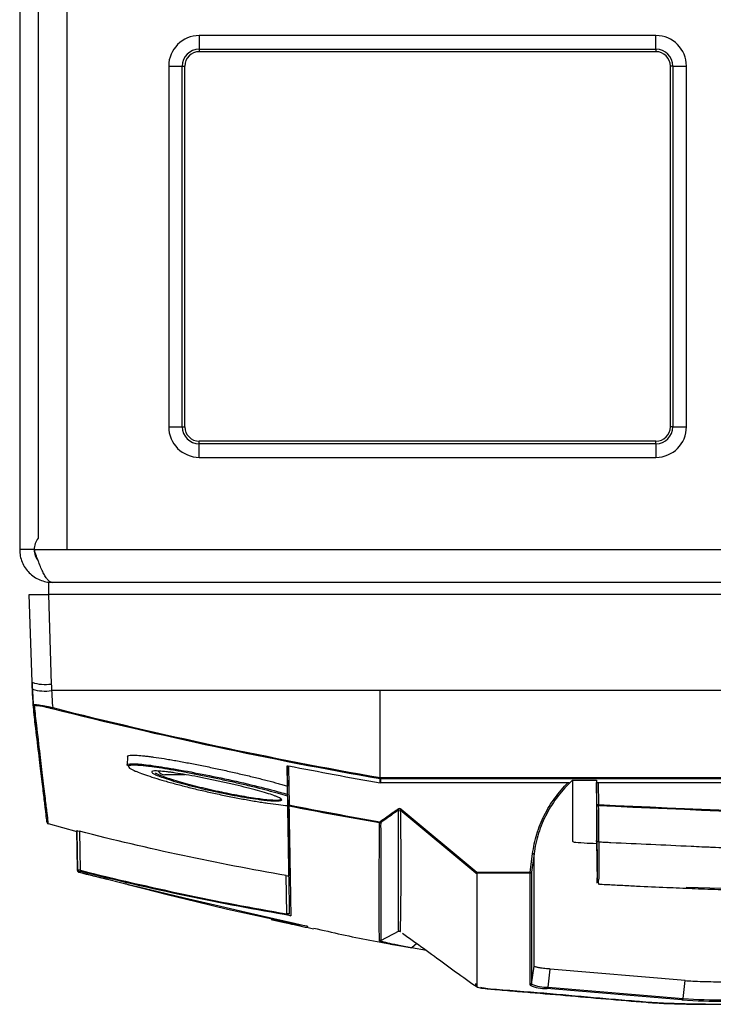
# Model space of a CAD drawing. Header units: millimetres. Extents: x 156 to 887, y -58 to 920.
# Tile 91 of 118: x 529 to 566, y 634 to 685. Entities that reach past the tile are written whole.
import ezdxf

# ---------------------------------------------------------------- set-up
doc = ezdxf.new("R2010")
doc.units = ezdxf.units.MM

msp = doc.modelspace()

# ---------------------------------------------------------------- linework, layer by layer
at = {"color": 7, "linetype": 'Continuous', "lineweight": 25}
for p, q in [((529.493, 710.222), (529.493, 657.522)), ((530.448, 709.937), (530.448, 658.114)), ((531.945, 709.32), (531.945, 657.522)), ((562.582, 684.248), (538.832, 684.248)), ((538.832, 684.248), (538.832, 683.541)), ((562.582, 683.541), (562.582, 684.248)), ((538.832, 683.541), (562.582, 683.541)), ((538.832, 683.541), (538.832, 683.409)), ((562.582, 683.409), (538.832, 683.409)), ((562.582, 683.541), (562.582, 683.409)), ((537.243, 682.659), (537.243, 663.909)), ((537.243, 682.659), (537.95, 682.659)), ((537.95, 663.909), (537.95, 682.659)), ((537.95, 682.659), (538.082, 682.659)), ((538.082, 663.909), (538.082, 682.659)), ((563.464, 682.659), (563.332, 682.659)), ((563.332, 663.909), (563.332, 682.659)), ((563.464, 682.659), (564.171, 682.659)), ((563.464, 682.659), (563.464, 663.909)), ((564.171, 663.909), (564.171, 682.659)), ((537.243, 663.909), (537.95, 663.909)), ((537.95, 663.909), (538.082, 663.909)), ((563.464, 663.909), (563.332, 663.909)), ((563.464, 663.909), (564.171, 663.909)), ((538.832, 663.027), (538.832, 663.159)), ((562.582, 663.159), (538.832, 663.159)), ((538.832, 662.32), (538.832, 663.027)), ((562.582, 663.027), (538.832, 663.027)), ((562.582, 663.027), (562.582, 663.159)), ((562.582, 663.027), (562.582, 662.32)), ((538.832, 662.32), (562.582, 662.32)), ((530.243, 657.522), (529.493, 657.522)), ((530.243, 657.522), (531.945, 657.522)), ((531.945, 657.522), (644.54, 657.522)), ((531.003, 655.195), (531.003, 655.831)), ((645.29, 655.82), (531.195, 655.82)), ((530.138, 650.624), (529.993, 655.195)), ((529.993, 655.195), (530.989, 655.195)), ((645.496, 655.195), (530.989, 655.195)), ((530.989, 655.195), (531.137, 650.536)), ((548.243, 650.195), (531.151, 650.195)), ((628.243, 650.195), (548.243, 650.195)), ((530.303, 648.439), (530.23, 649.409)), ((530.303, 648.439), (530.28, 648.639)), ((535.104, 646.771), (535.088, 646.322)), ((543.434, 644.255), (543.399, 646.275)), ((543.474, 646.267), (543.509, 644.246)), ((538.104, 645.82), (537.037, 645.82)), ((548.243, 645.668), (548.249, 645.667)), ((548.249, 645.667), (548.249, 645.667)), ((628.236, 645.601), (548.249, 645.601)), ((558.243, 645.536), (559.493, 645.536)), ((559.493, 645.532), (559.493, 642.404)), ((543.424, 644.799), (543.417, 645.224)), ((548.243, 645.409), (558.078, 645.409)), ((559.493, 645.409), (616.993, 645.409)), ((559.515, 644.276), (559.495, 645.418)), ((559.57, 645.409), (559.59, 644.267)), ((553.222, 640.71), (549.286, 643.976)), ((549.334, 644.024), (553.27, 640.757)), ((530.967, 643.285), (532.46, 642.873)), ((532.492, 640.888), (532.457, 642.914)), ((532.457, 642.866), (532.492, 640.859)), ((532.605, 642.878), (532.641, 640.856)), ((559.493, 642.404), (559.531, 640.225)), ((556.037, 640.757), (556.168, 641.701)), ((556.243, 641.702), (556.111, 640.757)), ((556.243, 635.873), (556.243, 641.702)), ((556.243, 641.702), (556.243, 641.702)), ((532.493, 640.845), (532.492, 640.888)), ((532.548, 640.763), (532.548, 640.761)), ((532.551, 640.772), (535.013, 640.143)), ((543.384, 638.588), (543.35, 640.58)), ((553.27, 640.757), (556.037, 640.757)), ((553.27, 640.757), (553.27, 640.693)), ((556.037, 640.693), (553.27, 640.693)), ((556.037, 640.693), (556.037, 640.757)), ((556.037, 634.875), (556.037, 640.693)), ((556.111, 640.757), (556.111, 634.939)), ((564.161, 639.981), (566.003, 639.921)), ((544.482, 637.933), (544.465, 637.934)), ((549.204, 637.678), (548.265, 637.177)), ((549.278, 637.669), (549.298, 637.664)), ((548.776, 637.014), (549.541, 636.885)), ((550.653, 636.678), (549.87, 636.821)), ((550.154, 637.037), (549.892, 636.821)), ((556.111, 634.939), (556.243, 635.873)), ((556.973, 634.778), (557.082, 635.716)), ((564.106, 635.119), (557.082, 635.716)), ((553.222, 634.821), (553.222, 634.96)), ((556.973, 634.778), (563.997, 634.181)), ((563.997, 634.181), (564.106, 635.119)), ((563.935, 634.114), (556.911, 634.711))]:
    msp.add_line(p, q, dxfattribs=at)
at = {"color": 7, "linetype": 'Continuous', "lineweight": 25, "flags": 128}
for points in [[(548.243, 645.668), (548.243, 647.859), (548.243, 650.195)], [(548.249, 645.667), (553.268, 645.667), (581.248, 645.667), (588.243, 645.667), (602.232, 645.667), (616.222, 645.667), (628.236, 645.667), (628.236, 645.667)], [(544.427, 637.939), (543.998, 638.017), (543.094, 638.201), (541.82, 638.476), (540.295, 638.821), (538.678, 639.203), (537.161, 639.575), (535.948, 639.885), (535.194, 640.086), (534.99, 640.146), (535.088, 640.133), (535.678, 639.995), (536.697, 639.752), (538.063, 639.427), (539.647, 639.055), (541.265, 638.682), (542.706, 638.353), (543.784, 638.107), (544.378, 637.965), (544.482, 637.933), (544.482, 637.933)], [(549.204, 637.678), (549.204, 637.678), (549.204, 637.678)], [(553.296, 634.783), (553.255, 634.791), (553.222, 634.821), (553.222, 634.821), (553.222, 634.821)], [(565.163, 633.89), (564.106, 633.901), (562.979, 633.936), (562.055, 633.993), (562.055, 633.993), (562.055, 633.993)]]:
    msp.add_lwpolyline(points, dxfattribs=at)
at = {"color": 7, "linetype": 'Continuous', "lineweight": 25}
for centre, radius, start, end in [((538.832, 682.659), 1.589, 90, 180), ((562.582, 682.659), 1.589, 0, 90), ((538.832, 682.659), 0.882, 90, 180), ((538.832, 682.659), 0.75, 90, 180), ((562.582, 682.659), 0.882, 0, 90), ((562.582, 682.659), 0.75, 0, 90), ((538.832, 663.909), 1.589, 180, 270), ((538.832, 663.909), 0.882, 180, 270), ((538.832, 663.909), 0.75, 180, 270), ((562.582, 663.909), 1.589, 270, 0), ((562.582, 663.909), 0.882, 270, 0), ((562.582, 663.909), 0.75, 270, 0), ((531.195, 657.522), 0.952, 141.6402, 180), ((555.125, 651.418), 25, 181.82, 186.8436), ((555.125, 651.418), 25, 181.82, 186.8432), ((530.824, 652.705), 2.192, 251.7726, 278.2341), ((530.807, 652.356), 2.188, 252.5802, 279.0414), ((530.276, 649.467), 0.0747, 184.5683, 255.9625), ((530.551, 649.464), 0.675, 341.2593, 346.8693), ((530.378, 648.448), 0.0747, 186.9061, 255.8083), ((537.037, 646.22), 0.4, 212.6349, 270), ((547.294, 645.821), 0.967, 346.9171, 350.8183), ((548.249, 645.676), 0.0754, 260.2884, 269.9999), ((543.488, 644.387), 0.143, 247.7781, 278.3399), ((543.509, 644.256), 0.0747, 181.0992, 259.3024), ((542.802, 644.371), 0.718, 344.7503, 349.8971), ((549.35, 644.15), 0.229, 211.2848, 227.9888), ((549.167, 644.144), 0.206, 305.4769, 324.2613), ((559.569, 644.409), 0.143, 247.7958, 278.3213), ((559.589, 644.277), 0.0749, 181.0737, 267.3535), ((556.89, 644.384), 2.702, 356.1349, 357.5), ((530.99, 643.348), 0.075, 182.596, 283.5486), ((532.567, 640.889), 0.075, 181.0008, 254.9101), ((532.707, 640.848), 0.0669, 173.1827, 250.7812), ((553.102, 640.877), 0.206, 305.4769, 324.2613), ((553.27, 640.768), 0.0751, 230.6333, 270.0055), ((556.074, 640.896), 0.144, 255.0541, 284.9718), ((556.037, 640.768), 0.075, 269.9625, 351.9463), ((543.459, 635.395), 3.193, 88.6709, 91.3291), ((556.037, 634.95), 0.075, 269.9625, 351.9463), ((556.815, 636.614), 1.905, 245.9027, 272.9033), ((556.878, 636.653), 1.878, 245.9027, 272.9033), ((556.902, 634.781), 0.0706, 277.1284, 357.3211), ((563.926, 634.184), 0.0706, 277.1284, 357.3211), ((565.971, 664.114), 30.069, 266.1172, 270.4099), ((565.977, 663.358), 29.244, 266.1172, 270.4099)]:
    msp.add_arc(centre, radius, start, end, dxfattribs=at)
for points, knots in [([(529.493, 657.522), (529.493, 657.41), (529.504, 657.299), (529.547, 657.082), (529.579, 656.974), (529.665, 656.768), (529.717, 656.67), (529.841, 656.485), (529.912, 656.398), (530.07, 656.24), (530.156, 656.17), (530.34, 656.046), (530.44, 655.992), (530.645, 655.907), (530.752, 655.875), (530.97, 655.831), (531.083, 655.82), (531.195, 655.82)], [0, 0, 0, 0, 0.125, 0.125, 0.25, 0.25, 0.375, 0.375, 0.5, 0.5, 0.625, 0.625, 0.75, 0.75, 0.875, 0.875, 1, 1, 1, 1]), ([(531.195, 655.82), (531.155, 655.82), (531.116, 655.831), (531.037, 655.874), (530.997, 655.907), (530.917, 655.992), (530.878, 656.045), (530.799, 656.168), (530.759, 656.24), (530.679, 656.397), (530.64, 656.483), (530.561, 656.668), (530.521, 656.767), (530.442, 656.973), (530.402, 657.079), (530.323, 657.298), (530.283, 657.41), (530.243, 657.522)], [0, 0, 0, 0, 0.125, 0.125, 0.25, 0.25, 0.375, 0.375, 0.5, 0.5, 0.625, 0.625, 0.75, 0.75, 0.875, 0.875, 1, 1, 1, 1]), ([(530.243, 657.522), (530.252, 657.412), (530.269, 657.196), (530.397, 657.021), (530.46, 656.935)], [0, 0, 0, 0, 0.509986, 1, 1, 1, 1]), ([(530.202, 649.461), (530.202, 649.467), (530.208, 649.471), (530.233, 649.475), (530.252, 649.476), (530.302, 649.474), (530.334, 649.472), (530.408, 649.463), (530.451, 649.458), (530.545, 649.443), (530.597, 649.435), (530.708, 649.415), (530.767, 649.404), (530.888, 649.38), (530.952, 649.367), (531.079, 649.339), (531.143, 649.325), (531.208, 649.31)], [0, 0, 0, 0, 0.125, 0.125, 0.25, 0.25, 0.375, 0.375, 0.5, 0.5, 0.625, 0.625, 0.75, 0.75, 0.875, 0.875, 1, 1, 1, 1]), ([(531.19, 649.247), (531.13, 649.262), (531.071, 649.276), (530.953, 649.304), (530.894, 649.317), (530.726, 649.354), (530.62, 649.374), (530.489, 649.395), (530.449, 649.401), (530.38, 649.409), (530.351, 649.411), (530.304, 649.412), (530.286, 649.411), (530.263, 649.405), (530.258, 649.401), (530.258, 649.395)], [0, 0, 0, 0, 0.125, 0.125, 0.25, 0.25, 0.5, 0.5, 0.625, 0.625, 0.75, 0.75, 0.875, 0.875, 1, 1, 1, 1]), ([(530.915, 643.342), (530.915, 643.343), (530.914, 643.347), (530.894, 643.519), (530.839, 643.98), (530.752, 644.701), (530.634, 645.682), (530.488, 646.899), (530.365, 647.926), (530.303, 648.439)], [0, 0, 0, 0, 0.0521643, 0.2100988, 0.3680332, 0.5260983, 0.6841634, 0.8420817, 1, 1, 1, 1]), ([(530.359, 648.375), (530.421, 647.862), (530.544, 646.836), (530.695, 645.577), (530.818, 644.542), (530.907, 643.798), (530.961, 643.349), (530.966, 643.308), (530.968, 643.289)], [0, 0, 0, 0, 0.158504, 0.317008, 0.491723, 0.666438, 0.841328, 1, 1, 1, 1]), ([(535.104, 646.771), (535.105, 646.812), (535.181, 646.835), (535.408, 646.841), (535.501, 646.839), (535.72, 646.825), (535.846, 646.814), (536.06, 646.79), (536.136, 646.781), (536.293, 646.761), (536.374, 646.75), (536.629, 646.714), (536.811, 646.686), (537.102, 646.639), (537.203, 646.622), (537.408, 646.588), (537.512, 646.569), (537.831, 646.513), (538.05, 646.473), (538.503, 646.386), (538.738, 646.34), (539.206, 646.246), (539.442, 646.197), (539.797, 646.122), (539.916, 646.096), (540.154, 646.045), (540.274, 646.018), (540.627, 645.94), (540.858, 645.887), (541.311, 645.781), (541.534, 645.728), (541.966, 645.622), (542.172, 645.569), (542.565, 645.467), (542.751, 645.417), (543.016, 645.342), (543.102, 645.318), (543.265, 645.27), (543.343, 645.247), (543.417, 645.224)], [0, 0, 0, 0, 0.125, 0.125, 0.1875, 0.1875, 0.25, 0.25, 0.28125, 0.28125, 0.3125, 0.3125, 0.375, 0.375, 0.40625, 0.40625, 0.4375, 0.4375, 0.5, 0.5, 0.5625, 0.5625, 0.625, 0.625, 0.65625, 0.65625, 0.6875, 0.6875, 0.75, 0.75, 0.8125, 0.8125, 0.875, 0.875, 0.9375, 0.9375, 0.96875, 0.96875, 1, 1, 1, 1]), ([(535.182, 646.256), (535.144, 646.279), (534.996, 646.369), (535.283, 646.405), (535.996, 646.358), (537.149, 646.191), (538.581, 645.934), (540.17, 645.61), (541.733, 645.255), (542.813, 644.979), (543.296, 644.837), (543.424, 644.799)], [0, 0, 0, 0, 0.044415, 0.170389, 0.296378, 0.422361, 0.550372, 0.681511, 0.815519, 0.951, 1, 1, 1, 1]), ([(543.426, 644.7), (543.28, 644.745), (543.12, 644.793), (542.773, 644.891), (542.589, 644.942), (542.201, 645.044), (541.997, 645.096), (541.676, 645.175), (541.566, 645.202), (541.345, 645.255), (541.233, 645.281), (540.894, 645.361), (540.664, 645.413), (540.195, 645.518), (539.954, 645.571), (539.479, 645.671), (539.243, 645.72), (538.774, 645.815), (538.539, 645.861), (538.084, 645.948), (537.864, 645.988), (537.545, 646.045), (537.44, 646.063), (537.234, 646.098), (537.133, 646.115), (536.841, 646.162), (536.658, 646.19), (536.403, 646.226), (536.322, 646.237), (536.164, 646.257), (536.089, 646.266), (535.875, 646.289), (535.749, 646.3), (535.586, 646.31), (535.536, 646.313), (535.443, 646.315), (535.401, 646.315), (535.29, 646.311), (535.235, 646.304), (535.162, 646.28), (535.144, 646.264), (535.149, 646.201), (535.228, 646.143), (535.417, 646.05), (535.459, 646.031), (535.552, 645.991), (535.603, 645.97), (535.767, 645.905), (535.891, 645.859), (536.171, 645.763), (536.328, 645.711), (536.663, 645.607), (536.842, 645.553), (537.128, 645.471), (537.226, 645.443), (537.427, 645.388), (537.531, 645.359), (537.847, 645.275), (538.064, 645.219), (538.51, 645.108), (538.74, 645.052), (539.21, 644.943), (539.446, 644.89), (539.919, 644.787), (540.156, 644.738), (540.631, 644.643), (540.866, 644.597), (541.322, 644.514), (541.545, 644.475), (541.871, 644.421), (541.979, 644.403), (542.187, 644.371), (542.289, 644.355), (542.585, 644.312), (542.772, 644.288), (543.123, 644.246), (543.287, 644.228), (543.435, 644.215)], [0, 0, 0, 0, 0.03125, 0.03125, 0.0625, 0.0625, 0.09375, 0.09375, 0.109375, 0.109375, 0.125, 0.125, 0.15625, 0.15625, 0.1875, 0.1875, 0.21875, 0.21875, 0.25, 0.25, 0.28125, 0.28125, 0.296875, 0.296875, 0.3125, 0.3125, 0.34375, 0.34375, 0.359375, 0.359375, 0.375, 0.375, 0.40625, 0.40625, 0.421875, 0.421875, 0.4375, 0.4375, 0.46875, 0.46875, 0.5, 0.5, 0.5625, 0.5625, 0.578125, 0.578125, 0.59375, 0.59375, 0.625, 0.625, 0.65625, 0.65625, 0.6875, 0.6875, 0.703125, 0.703125, 0.71875, 0.71875, 0.75, 0.75, 0.78125, 0.78125, 0.8125, 0.8125, 0.84375, 0.84375, 0.875, 0.875, 0.90625, 0.90625, 0.921875, 0.921875, 0.9375, 0.9375, 0.96875, 0.96875, 1, 1, 1, 1]), ([(536.373, 645.986), (536.393, 646), (536.435, 646.009), (536.529, 646.015), (536.566, 646.016), (536.651, 646.014), (536.699, 646.012), (536.856, 646.002), (536.979, 645.99), (537.191, 645.965), (537.267, 645.955), (537.425, 645.934), (537.507, 645.922), (537.764, 645.883), (537.949, 645.852), (538.343, 645.784), (538.547, 645.747), (538.863, 645.686), (538.969, 645.665), (539.186, 645.622), (539.296, 645.6), (539.624, 645.532), (539.843, 645.486), (540.17, 645.414), (540.279, 645.389), (540.495, 645.34), (540.602, 645.316), (540.915, 645.242), (541.117, 645.193), (541.409, 645.119), (541.505, 645.094), (541.688, 645.046), (541.776, 645.023), (542.031, 644.953), (542.189, 644.907), (542.474, 644.82), (542.598, 644.779), (542.758, 644.722), (542.806, 644.703), (542.894, 644.668), (542.933, 644.651), (543.034, 644.603), (543.08, 644.575), (543.129, 644.527), (543.132, 644.507), (543.092, 644.477), (543.05, 644.466), (542.923, 644.455), (542.838, 644.454), (542.68, 644.46), (542.622, 644.463), (542.498, 644.473), (542.366, 644.484), (542.216, 644.501), (542.058, 644.519), (541.974, 644.53), (541.714, 644.565), (541.53, 644.593), (541.139, 644.657), (540.93, 644.693), (540.509, 644.771), (540.293, 644.813), (539.964, 644.881), (539.853, 644.904), (539.633, 644.951), (539.415, 644.999), (539.2, 645.049), (538.985, 645.099), (538.878, 645.124), (538.562, 645.201), (538.361, 645.253), (538.072, 645.329), (537.978, 645.355), (537.795, 645.406), (537.706, 645.431), (537.45, 645.506), (537.294, 645.553), (537.012, 645.645), (536.886, 645.69), (536.674, 645.77), (536.587, 645.807), (536.485, 645.857), (536.457, 645.873), (536.411, 645.902), (536.393, 645.915), (536.356, 645.951), (536.353, 645.971), (536.373, 645.986)], [0, 0, 0, 0, 0.03125, 0.03125, 0.046875, 0.046875, 0.0625, 0.0625, 0.09375, 0.09375, 0.109375, 0.109375, 0.125, 0.125, 0.15625, 0.15625, 0.1875, 0.1875, 0.203125, 0.203125, 0.21875, 0.21875, 0.25, 0.25, 0.265625, 0.265625, 0.28125, 0.28125, 0.3125, 0.3125, 0.328125, 0.328125, 0.34375, 0.34375, 0.375, 0.375, 0.40625, 0.40625, 0.421875, 0.421875, 0.4375, 0.4375, 0.46875, 0.46875, 0.5, 0.5, 0.53125, 0.53125, 0.5625, 0.5625, 0.578125, 0.578125, 0.59375, 0.609375, 0.609375, 0.625, 0.625, 0.65625, 0.65625, 0.6875, 0.6875, 0.71875, 0.71875, 0.734375, 0.734375, 0.75, 0.765625, 0.765625, 0.78125, 0.78125, 0.8125, 0.8125, 0.828125, 0.828125, 0.84375, 0.84375, 0.875, 0.875, 0.90625, 0.90625, 0.9375, 0.9375, 0.953125, 0.953125, 0.96875, 0.96875, 1, 1, 1, 1]), ([(543.399, 646.275), (543.399, 646.276), (543.4, 646.276), (543.403, 646.276), (543.405, 646.277), (543.41, 646.277), (543.415, 646.276), (543.42, 646.276), (543.426, 646.275), (543.433, 646.274), (543.439, 646.273), (543.447, 646.272), (543.455, 646.271), (543.461, 646.27), (543.467, 646.269), (543.474, 646.267)], [0, 0, 0, 0, 0.0000502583, 0.0000502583, 0.0000502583, 0.0001006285, 0.0001006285, 0.0001006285, 0.0001494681, 0.0001494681, 0.0001494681, 0.0001973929, 0.0001973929, 0.0001973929, 0.0002362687, 0.0002362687, 0.0002362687, 0.0002362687]), ([(536.537, 645.91), (536.675, 645.846), (536.954, 645.719), (537.803, 645.456), (538.841, 645.18), (539.974, 644.922), (541.064, 644.71), (542.008, 644.563), (542.701, 644.495), (543.039, 644.502), (543.062, 644.544), (543.069, 644.558)], [0, 0, 0, 0, 0.121664, 0.244813, 0.366948, 0.486426, 0.602945, 0.71741, 0.831494, 0.945577, 1, 1, 1, 1]), ([(548.236, 645.379), (548.236, 645.396), (548.236, 645.412), (548.236, 645.429), (548.236, 645.458), (548.236, 645.486), (548.236, 645.515), (548.236, 645.544), (548.236, 645.573), (548.236, 645.602)], [0, 0, 0, 0, 0.001015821, 0.001015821, 0.001015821, 0.002764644, 0.002764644, 0.002764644, 0.004513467, 0.004513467, 0.004513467, 0.004513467]), ([(548.249, 645.667), (548.249, 645.65), (548.249, 645.634), (548.249, 645.61), (548.249, 645.603), (548.249, 645.601)], [0, 0, 0, 0, 0.5, 0.5, 1, 1, 1, 1]), ([(548.249, 645.601), (548.249, 645.572), (548.249, 645.543), (548.249, 645.514), (548.249, 645.485), (548.249, 645.457), (548.249, 645.428), (548.249, 645.416), (548.249, 645.403), (548.249, 645.391)], [0, 0, 0, 0, 0.001748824, 0.001748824, 0.001748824, 0.003497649, 0.003497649, 0.003497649, 0.004249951, 0.004249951, 0.004249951, 0.004249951]), ([(558.243, 645.534), (557.972, 645.283), (557.72, 645.009), (557.271, 644.427), (557.072, 644.119), (556.728, 643.466), (556.587, 643.127), (556.367, 642.429), (556.288, 642.067), (556.243, 641.702)], [0, 0, 0, 0, 0.25, 0.25, 0.5, 0.5, 0.75, 0.75, 1, 1, 1, 1]), ([(558.243, 645.536), (558.243, 644.927), (558.243, 644.051), (558.243, 643.057), (558.243, 642.656), (558.243, 642.507), (558.243, 642.461), (558.243, 642.414), (558.241, 642.368), (558.248, 642.321), (558.747, 642.279), (559.267, 642.256), (559.495, 642.246)], [0, 0, 0, 0, 0.553595, 0.797167, 0.904347, 0.918384, 0.93242, 0.946457, 0.960494, 0.974755, 0.988912, 1, 1, 1, 1]), ([(616.993, 645.532), (616.993, 644.804), (616.993, 644.075), (616.993, 643.164), (616.993, 642.982), (616.993, 642.709), (616.993, 642.617), (616.993, 642.481), (616.993, 642.435), (616.993, 642.378), (616.993, 642.367), (616.993, 642.354), (616.993, 642.353), (616.993, 642.35), (616.992, 642.349), (616.99, 642.346), (616.986, 642.344), (616.969, 642.337), (616.949, 642.333), (616.865, 642.32), (616.775, 642.311), (616.606, 642.299), (616.545, 642.296), (616.448, 642.291), (616.414, 642.289), (616.346, 642.286), (616.294, 642.283), (614.794, 642.214), (613.53, 642.155), (611.886, 642.079), (611.7, 642.07), (611.413, 642.057), (611.316, 642.052), (611.168, 642.046), (611.119, 642.043), (611.044, 642.04), (611.017, 642.039), (610.978, 642.037), (610.958, 642.036), (610.771, 642.028), (610.545, 642.02), (609.914, 642.004), (609.495, 641.997), (608.71, 641.989), (608.35, 641.987), (608.016, 641.987), (607.979, 641.987), (607.926, 641.987), (607.913, 641.987), (607.867, 641.987), (607.844, 641.987), (607.727, 641.987), (607.635, 641.987), (607.356, 641.987), (607.171, 641.987), (606.249, 641.987), (605.519, 641.987), (599.007, 641.987), (593.604, 641.987), (585.254, 641.987), (582.557, 641.987), (577.156, 641.987), (574.451, 641.987), (570.921, 641.987), (570.207, 641.987), (569.302, 641.987), (569.12, 641.987), (568.847, 641.987), (568.755, 641.987), (568.641, 641.987), (568.618, 641.987), (568.572, 641.987), (568.56, 641.987), (568.507, 641.987), (568.472, 641.987), (568.143, 641.987), (567.787, 641.989), (567.004, 641.997), (566.579, 642.004), (565.942, 642.02), (565.715, 642.028), (565.527, 642.036), (565.507, 642.037), (565.468, 642.039), (565.442, 642.04), (565.367, 642.043), (565.317, 642.046), (565.17, 642.052), (565.073, 642.057), (564.786, 642.07), (564.6, 642.079), (562.956, 642.155), (561.691, 642.214), (560.191, 642.283), (560.14, 642.286), (560.071, 642.289), (560.038, 642.291), (559.94, 642.296), (559.879, 642.299), (559.71, 642.311), (559.621, 642.32), (559.536, 642.333), (559.517, 642.337), (559.499, 642.344), (559.496, 642.346), (559.493, 642.349), (559.493, 642.35), (559.493, 642.353), (559.493, 642.354), (559.493, 642.367), (559.493, 642.378), (559.493, 642.395), (559.493, 642.399), (559.493, 642.404)], [0, 0, 0, 0, 0.25, 0.25, 0.3125, 0.3125, 0.34375, 0.34375, 0.359375, 0.359375, 0.3632812, 0.3632812, 0.3637695, 0.3637695, 0.3642578, 0.3642578, 0.3652344, 0.3652344, 0.3671875, 0.3671875, 0.3710938, 0.3710938, 0.3730469, 0.3730469, 0.3740234, 0.3740234, 0.375, 0.375, 0.40625, 0.40625, 0.4101562, 0.4101562, 0.4121094, 0.4121094, 0.4130859, 0.4130859, 0.4135742, 0.4135742, 0.4140625, 0.4140625, 0.4179688, 0.4179688, 0.421875, 0.421875, 0.4257812, 0.4257812, 0.4262695, 0.4262695, 0.4265137, 0.4265137, 0.4267578, 0.4267578, 0.4277344, 0.4277344, 0.4296875, 0.4296875, 0.4375, 0.4375, 0.5, 0.5, 0.53125, 0.53125, 0.5625, 0.5625, 0.5703125, 0.5703125, 0.5722656, 0.5722656, 0.5732422, 0.5732422, 0.5734863, 0.5734863, 0.5737305, 0.5737305, 0.5742188, 0.5742188, 0.578125, 0.578125, 0.5820312, 0.5820312, 0.5859375, 0.5859375, 0.5864258, 0.5864258, 0.5869141, 0.5869141, 0.5878906, 0.5878906, 0.5898438, 0.5898438, 0.59375, 0.59375, 0.625, 0.625, 0.6259766, 0.6259766, 0.6269531, 0.6269531, 0.6289062, 0.6289062, 0.6328125, 0.6328125, 0.6347656, 0.6347656, 0.6357422, 0.6357422, 0.6362305, 0.6362305, 0.6367188, 0.6367188, 0.640625, 0.640625, 0.6422756, 0.6422756, 0.6422756, 0.6422756]), ([(556.168, 641.701), (556.212, 642.051), (556.285, 642.397), (556.489, 643.068), (556.619, 643.393), (556.935, 644.023), (557.119, 644.323), (557.533, 644.89), (557.764, 645.159), (558.015, 645.409)], [0, 0, 0, 0, 0.25, 0.25, 0.5, 0.5, 0.75, 0.75, 1, 1, 1, 1]), ([(543.424, 644.799), (543.425, 644.783), (543.425, 644.769), (543.425, 644.745), (543.426, 644.735), (543.426, 644.711), (543.426, 644.702), (543.426, 644.7)], [0, 0, 0, 0, 0.25, 0.25, 0.5, 0.5, 1, 1, 1, 1]), ([(543.533, 638.569), (543.529, 638.768), (543.525, 639.037), (543.513, 639.71), (543.506, 640.116), (543.481, 641.538), (543.46, 642.759), (543.434, 644.255)], [0, 0, 0, 0, 0.25, 0.25, 0.5, 0.5, 1, 1, 1, 1]), ([(543.435, 644.215), (543.44, 643.889), (543.455, 643.063), (543.472, 642.054), (543.488, 641.128), (543.495, 640.75), (543.498, 640.561)], [0, 0, 0, 0, 0.178917, 0.452456, 0.726228, 1, 1, 1, 1]), ([(543.495, 644.183), (543.521, 642.682), (543.542, 641.458), (543.575, 639.559), (543.586, 638.886), (543.593, 638.489)], [0, 0, 0, 0, 0.5, 0.5, 1, 1, 1, 1]), ([(548.224, 643.374), (548.242, 643.387), (548.261, 643.4), (548.28, 643.414), (548.423, 643.516), (548.566, 643.619), (548.71, 643.72), (548.801, 643.785), (548.893, 643.85), (548.985, 643.914), (549.041, 643.953), (549.098, 643.992), (549.154, 644.031)], [0, 0, 0, 0, 0.000137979, 0.000137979, 0.000137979, 0.001197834, 0.001197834, 0.001197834, 0.001874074, 0.001874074, 0.001874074, 0.002285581, 0.002285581, 0.002285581, 0.002285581]), ([(549.196, 643.98), (549.14, 643.941), (549.084, 643.902), (549.028, 643.863), (548.936, 643.799), (548.844, 643.734), (548.753, 643.669), (548.609, 643.568), (548.466, 643.466), (548.323, 643.363), (548.304, 643.35), (548.286, 643.336), (548.267, 643.323)], [0, 0, 0, 0, 0.000411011, 0.000411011, 0.000411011, 0.001086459, 0.001086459, 0.001086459, 0.002145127, 0.002145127, 0.002145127, 0.002282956, 0.002282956, 0.002282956, 0.002282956]), ([(549.334, 644.024), (549.309, 644.044), (549.278, 644.056), (549.213, 644.059), (549.18, 644.05), (549.154, 644.031)], [0, 0, 0, 0, 0.5, 0.5, 1, 1, 1, 1]), ([(549.204, 637.678), (549.204, 637.679), (549.205, 637.681), (549.205, 637.684), (549.205, 637.686), (549.204, 637.691), (549.203, 637.695), (549.203, 637.707), (549.202, 637.715), (549.202, 637.738), (549.201, 637.754), (549.2, 637.801), (549.2, 637.833), (549.198, 637.927), (549.197, 637.99), (549.195, 638.18), (549.195, 638.306), (549.194, 638.688), (549.195, 638.946), (549.197, 639.722), (549.199, 640.246), (549.199, 641.298), (549.198, 641.827), (549.196, 642.627), (549.196, 642.895), (549.194, 643.434), (549.194, 643.706), (549.196, 643.98)], [0, 0, 0, 0, 0.000977, 0.000977, 0.001953, 0.001953, 0.003906, 0.003906, 0.007812, 0.007812, 0.015625, 0.015625, 0.03125, 0.03125, 0.0625, 0.0625, 0.125, 0.125, 0.25, 0.25, 0.5, 0.5, 0.75, 0.75, 0.875, 0.875, 1, 1, 1, 1]), ([(549.196, 643.98), (549.203, 643.985), (549.211, 643.989), (549.219, 643.991), (549.227, 643.993), (549.235, 643.994), (549.243, 643.993), (549.252, 643.993), (549.26, 643.991), (549.267, 643.988), (549.274, 643.985), (549.281, 643.981), (549.286, 643.976)], [0, 0, 0, 0, 0.0000502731, 0.0000502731, 0.0000502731, 0.000100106, 0.000100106, 0.000100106, 0.0001497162, 0.0001497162, 0.0001497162, 0.0001944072, 0.0001944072, 0.0001944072, 0.0001944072]), ([(549.286, 643.976), (549.298, 643.44), (549.304, 642.907), (549.311, 641.848), (549.312, 641.32), (549.311, 640.266), (549.309, 639.741), (549.301, 638.957), (549.298, 638.696), (549.291, 638.307), (549.288, 638.178), (549.283, 637.984), (549.282, 637.919), (549.279, 637.823), (549.278, 637.791), (549.277, 637.742), (549.276, 637.726), (549.275, 637.702), (549.275, 637.694), (549.275, 637.682), (549.274, 637.679), (549.276, 637.673), (549.277, 637.671), (549.278, 637.669)], [0, 0, 0, 0, 0.25, 0.25, 0.5, 0.5, 0.75, 0.75, 0.875, 0.875, 0.9375, 0.9375, 0.96875, 0.96875, 0.984375, 0.984375, 0.992187, 0.992187, 0.996094, 0.996094, 0.998047, 0.998047, 1, 1, 1, 1]), ([(559.604, 640.207), (559.592, 640.208), (559.451, 640.217), (559.521, 640.219), (559.536, 640.227), (559.518, 640.285), (559.545, 640.484), (559.537, 641.024), (559.536, 641.835), (559.528, 642.89), (559.519, 643.814), (559.515, 644.276)], [0, 0, 0, 0, 0.001083, 0.012818, 0.024602, 0.048158, 0.234174, 0.425547, 0.616953, 0.80846, 1, 1, 1, 1]), ([(559.586, 644.202), (559.59, 643.741), (559.599, 642.817), (559.609, 641.762), (559.604, 640.951), (559.634, 640.41), (559.551, 640.213), (559.62, 640.153), (559.57, 640.146), (559.576, 640.139), (559.992, 640.114), (560.761, 640.074), (561.847, 640.02), (563.05, 639.965), (564.261, 639.915), (565.107, 639.883), (565.781, 639.859), (566.5, 639.833), (567.037, 639.815), (567.185, 639.81)], [0, 0, 0, 0, 0.169778, 0.339585, 0.509243, 0.678931, 0.843842, 0.864653, 0.875089, 0.885481, 0.895937, 0.908064, 0.920221, 0.944515, 0.965011, 0.975277, 0.985515, 0.995999, 1, 1, 1, 1]), ([(616.899, 644.202), (612.127, 643.972), (607.351, 643.799), (597.799, 643.568), (593.022, 643.51), (578.687, 643.51), (569.131, 643.741), (559.586, 644.202)], [0, 0, 0, 0, 0.25, 0.25, 0.5, 0.5, 1, 1, 1, 1]), ([(559.59, 644.267), (569.134, 643.805), (578.688, 643.574), (593.021, 643.574), (597.798, 643.632), (607.349, 643.863), (612.124, 644.036), (616.896, 644.267)], [0, 0, 0, 0, 0.5, 0.5, 0.75, 0.75, 1, 1, 1, 1]), ([(548.218, 637.17), (548.214, 637.182), (548.212, 637.195), (548.21, 637.224), (548.21, 637.24), (548.208, 637.294), (548.205, 637.336), (548.199, 637.483), (548.197, 637.606), (548.191, 638.057), (548.19, 638.463), (548.19, 639.487), (548.191, 640.104), (548.195, 641.188), (548.197, 641.576), (548.202, 642.197), (548.204, 642.41), (548.206, 642.851), (548.205, 643.078), (548.211, 643.31)], [0, 0, 0, 0, 0.03125, 0.03125, 0.0625, 0.0625, 0.125, 0.125, 0.25, 0.25, 0.5, 0.5, 0.75, 0.75, 0.875, 0.875, 0.9375, 0.9375, 1, 1, 1, 1]), ([(548.239, 643.313), (548.23, 643.311), (548.221, 643.31), (548.212, 643.31), (548.212, 643.31), (548.211, 643.31), (548.211, 643.31)], [0, 0, 0, 0, 0.00007383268, 0.00007383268, 0.00007383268, 0.00007628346, 0.00007628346, 0.00007628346, 0.00007628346]), ([(548.239, 643.313), (548.238, 643.317), (548.237, 643.321), (548.236, 643.326), (548.234, 643.332), (548.232, 643.338), (548.23, 643.346), (548.228, 643.354), (548.226, 643.363), (548.224, 643.372), (548.224, 643.373), (548.224, 643.373), (548.224, 643.374)], [0.0000562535, 0.0000562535, 0.0000562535, 0.0000562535, 0.0000983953, 0.0000983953, 0.0000983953, 0.0001501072, 0.0001501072, 0.0001501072, 0.0002068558, 0.0002068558, 0.0002068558, 0.0002097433, 0.0002097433, 0.0002097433, 0.0002097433]), ([(548.267, 643.323), (548.264, 643.093), (548.268, 642.869), (548.271, 642.432), (548.271, 642.221), (548.27, 641.605), (548.27, 641.22), (548.269, 640.141), (548.269, 639.524), (548.269, 638.5), (548.27, 638.093), (548.271, 637.635), (548.271, 637.508), (548.271, 637.356), (548.271, 637.311), (548.268, 637.254), (548.267, 637.236), (548.264, 637.204), (548.263, 637.189), (548.265, 637.177)], [0, 0, 0, 0, 0.0625, 0.0625, 0.125, 0.125, 0.25, 0.25, 0.5, 0.5, 0.75, 0.75, 0.875, 0.875, 0.9375, 0.9375, 0.96875, 0.96875, 1, 1, 1, 1]), ([(556.243, 641.702), (556.242, 641.701), (556.241, 641.7), (556.238, 641.699), (556.235, 641.698), (556.231, 641.698), (556.225, 641.698), (556.22, 641.697), (556.213, 641.697), (556.206, 641.698), (556.199, 641.698), (556.191, 641.699), (556.183, 641.699), (556.181, 641.7), (556.18, 641.7), (556.178, 641.7), (556.175, 641.7), (556.172, 641.701), (556.168, 641.701)], [0, 0, 0, 0, 0.0000503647, 0.0000503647, 0.0000503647, 0.0001007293, 0.0001007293, 0.0001007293, 0.0001510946, 0.0001510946, 0.0001510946, 0.0002014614, 0.0002014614, 0.0002014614, 0.0002105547, 0.0002105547, 0.0002105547, 0.0002304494, 0.0002304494, 0.0002304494, 0.0002304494]), ([(532.493, 640.838), (532.493, 640.818), (532.501, 640.802), (532.521, 640.779), (532.534, 640.771), (532.548, 640.767)], [0, 0, 0, 0, 0.5, 0.5, 1, 1, 1, 1]), ([(532.493, 640.832), (532.493, 640.812), (532.501, 640.796), (532.522, 640.773), (532.535, 640.765), (532.548, 640.761)], [0, 0, 0, 0, 0.5, 0.5, 1, 1, 1, 1]), ([(532.548, 640.761), (532.567, 640.756), (533.054, 640.623), (533.546, 640.508), (534.018, 640.397)], [0, 0, 0, 0, 0.039074, 1, 1, 1, 1]), ([(543.35, 640.58), (543.398, 640.571), (543.435, 640.566), (543.485, 640.559), (543.498, 640.559), (543.498, 640.561)], [0, 0, 0, 0, 0.5, 0.5, 1, 1, 1, 1]), ([(553.27, 640.693), (553.27, 639.551), (553.27, 637.839), (553.27, 635.983), (553.27, 635.198), (553.27, 634.949), (553.27, 634.842), (553.27, 634.801), (553.271, 634.797), (553.279, 634.788), (553.286, 634.784), (553.312, 634.77), (553.339, 634.762), (553.447, 634.736), (553.554, 634.719), (553.768, 634.695), (553.848, 634.688), (554.023, 634.673), (554.286, 634.65), (554.899, 634.598), (556.125, 634.494), (558.577, 634.286), (560.678, 634.107), (562.08, 633.988)], [0, 0, 0, 0, 0.5, 0.75, 0.8125, 0.84375, 0.859375, 0.859375, 0.861328, 0.861328, 0.863281, 0.863281, 0.867187, 0.867187, 0.875, 0.875, 0.878906, 0.878906, 0.882812, 0.890625, 0.90625, 0.9375, 1, 1, 1, 1]), ([(543.385, 638.586), (543.39, 638.576), (543.397, 638.568), (543.413, 638.555), (543.421, 638.55), (543.446, 638.535), (543.464, 638.526), (543.518, 638.506), (543.554, 638.496), (543.593, 638.489)], [0, 0, 0, 0, 0.125, 0.125, 0.25, 0.25, 0.5, 0.5, 1, 1, 1, 1]), ([(543.172, 638.156), (543.202, 638.149), (543.353, 638.116), (543.889, 637.999), (544.395, 637.892), (544.781, 637.81)], [0, 0, 0, 0, 0.056048, 0.280239, 1, 1, 1, 1]), ([(544.375, 637.966), (544.4, 637.959), (544.441, 637.948), (544.464, 637.94), (544.461, 637.941), (544.461, 637.942)], [0, 0, 0, 0, 0.585907, 0.94218, 1, 1, 1, 1]), ([(544.788, 637.844), (545.758, 637.622), (547.216, 637.288), (548.702, 637.036), (549.2, 636.952)], [0, 0, 0, 0, 0.665113, 1, 1, 1, 1]), ([(549.287, 637.667), (549.274, 637.667), (549.202, 637.666), (549.203, 637.673), (549.204, 637.678)], [0, 0, 0, 0, 0.178417, 1, 1, 1, 1]), ([(549.204, 637.678), (549.212, 637.682), (549.221, 637.684), (549.229, 637.684), (549.231, 637.684), (549.233, 637.684), (549.235, 637.684), (549.25, 637.684), (549.266, 637.678), (549.278, 637.669)], [0, 0, 0, 0, 0.0000503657, 0.0000503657, 0.0000503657, 0.0000623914, 0.0000623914, 0.0000623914, 0.0001529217, 0.0001529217, 0.0001529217, 0.0001529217]), ([(549.409, 637.581), (549.593, 637.445), (550.065, 637.095), (550.969, 636.459), (552.141, 635.589), (552.915, 635.04), (553.297, 634.769)], [0, 0, 0, 0, 0.192214, 0.493335, 0.750529, 1, 1, 1, 1]), ([(548.263, 637.176), (548.256, 637.173), (548.248, 637.17), (548.241, 637.17), (548.236, 637.169), (548.231, 637.169), (548.227, 637.169), (548.224, 637.169), (548.221, 637.17), (548.218, 637.17)], [0, 0, 0, 0, 0.00004565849, 0.00004565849, 0.00004565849, 0.00007305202, 0.00007305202, 0.00007305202, 0.00009124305, 0.00009124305, 0.00009124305, 0.00009124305]), ([(549.87, 636.821), (549.739, 636.846), (549.609, 636.871), (549.368, 636.918), (549.257, 636.94), (548.949, 637.002), (548.775, 637.038), (548.497, 637.097), (548.393, 637.12), (548.287, 637.146), (548.26, 637.154), (548.228, 637.164), (548.223, 637.167), (548.218, 637.17)], [0, 0, 0, 0, 0.125, 0.125, 0.25, 0.25, 0.5, 0.5, 0.75, 0.75, 0.875, 0.875, 1, 1, 1, 1]), ([(548.265, 637.177), (548.265, 637.177), (548.265, 637.177), (548.264, 637.177), (548.264, 637.177), (548.264, 637.176), (548.264, 637.176), (548.264, 637.176), (548.264, 637.176), (548.264, 637.176), (548.263, 637.176), (548.263, 637.176), (548.263, 637.176), (548.263, 637.176), (548.263, 637.176), (548.263, 637.176), (548.263, 637.176), (548.263, 637.176), (548.263, 637.176)], [0, 0, 0, 0, 0.00000341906, 0.00000341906, 0.00000341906, 0.0000057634, 0.0000057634, 0.0000057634, 0.00000798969, 0.00000798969, 0.00000798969, 0.00000898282, 0.00000898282, 0.00000898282, 0.00000999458, 0.00000999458, 0.00000999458, 0.00001061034, 0.00001061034, 0.00001061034, 0.00001061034]), ([(548.263, 637.176), (548.268, 637.172), (548.271, 637.168), (548.297, 637.156), (548.322, 637.148), (548.424, 637.121), (548.525, 637.097), (548.801, 637.038), (548.975, 637.002), (549.281, 636.94), (549.392, 636.919), (549.631, 636.871), (549.761, 636.846), (549.892, 636.821)], [0, 0, 0, 0, 0.125, 0.125, 0.25, 0.25, 0.5, 0.5, 0.75, 0.75, 0.875, 0.875, 1, 1, 1, 1]), ([(557.082, 635.716), (557.057, 635.718), (556.988, 635.724), (556.866, 635.736), (556.728, 635.751), (556.607, 635.766), (556.521, 635.78), (556.446, 635.793), (556.379, 635.807), (556.318, 635.823), (556.275, 635.84), (556.248, 635.856), (556.244, 635.867), (556.243, 635.873)], [0, 0, 0, 0, 0.047177, 0.128897, 0.243658, 0.352084, 0.436725, 0.497574, 0.598059, 0.698544, 0.79903, 0.899515, 1, 1, 1, 1]), ([(562.055, 633.993), (562.027, 633.996), (561.888, 634.008), (561.306, 634.057), (558.951, 634.254), (556.592, 634.49), (553.834, 634.673), (553.545, 634.735), (553.468, 634.751)], [0, 0, 0, 0, 0.009455, 0.047273, 0.198548, 0.803647, 0.947541, 1, 1, 1, 1]), ([(562.08, 633.988), (562.363, 633.969), (562.929, 633.929), (563.95, 633.901), (565.029, 633.887), (566.143, 633.889), (579.207, 633.883), (593.083, 633.885), (607.105, 633.889), (609.531, 633.887), (610.847, 633.886), (611.994, 633.892), (612.958, 633.909), (614.028, 633.955), (614.778, 634.016), (615.676, 634.098), (617.925, 634.285), (620.156, 634.476), (622.17, 634.648), (622.83, 634.702), (623.184, 634.762), (623.23, 634.797), (623.263, 634.823)], [0, 0, 0, 0, 0.018756, 0.037508, 0.046834, 0.065538, 0.084316, 0.601139, 0.652539, 0.678255, 0.703946, 0.70818, 0.727027, 0.745876, 0.76392, 0.78206, 0.818339, 0.932739, 0.953107, 0.973503, 0.981046, 1, 1, 1, 1]), ([(564.106, 635.119), (564.333, 635.1), (564.646, 635.084), (565.368, 635.062), (565.777, 635.056), (566.186, 635.056)], [0, 0, 0, 0, 0.5, 0.5, 1, 1, 1, 1])]:
    msp.add_open_spline(points, degree=3, knots=knots, dxfattribs=at)
for points in [[(530.138, 650.624), (530.142, 650.505), (530.146, 650.387), (530.152, 650.268)], [(530.152, 650.268), (530.146, 650.387), (530.142, 650.505), (530.138, 650.624)], [(530.152, 650.268), (530.165, 649.982), (530.183, 649.695), (530.206, 649.409)], [(530.202, 649.461), (530.181, 649.73), (530.164, 649.999), (530.152, 650.268)], [(531.137, 650.536), (531.141, 650.422), (531.145, 650.309), (531.151, 650.195)], [(531.151, 650.195), (531.164, 649.9), (531.183, 649.605), (531.208, 649.31)], [(530.303, 648.439), (530.264, 648.766), (530.23, 649.107), (530.202, 649.461)], [(530.258, 649.395), (530.286, 649.041), (530.32, 648.702), (530.359, 648.375)], [(548.236, 645.602), (542.51, 646.604), (536.824, 647.82), (531.19, 649.247)], [(531.208, 649.31), (536.838, 647.884), (542.52, 646.669), (548.243, 645.668)], [(543.399, 646.275), (543.405, 645.908), (543.411, 645.558), (543.417, 645.224)], [(548.239, 645.379), (546.647, 645.658), (545.059, 645.955), (543.474, 646.267)], [(543.426, 644.7), (543.429, 644.534), (543.432, 644.373), (543.435, 644.215)], [(548.211, 643.31), (546.636, 643.585), (545.064, 643.876), (543.495, 644.183)], [(543.509, 644.246), (545.078, 643.939), (546.649, 643.648), (548.224, 643.374)], [(548.239, 643.313), (548.249, 643.315), (548.259, 643.318), (548.267, 643.323)], [(532.457, 642.914), (532.457, 642.916), (532.509, 642.903), (532.605, 642.878)], [(543.35, 640.58), (539.762, 641.198), (536.18, 641.961), (532.605, 642.878)], [(532.641, 640.856), (532.544, 640.878), (532.492, 640.89), (532.492, 640.888)], [(532.548, 640.817), (532.548, 640.818), (532.596, 640.807), (532.685, 640.784)], [(532.641, 640.856), (536.215, 639.951), (539.797, 639.197), (543.384, 638.588)], [(543.593, 638.489), (539.951, 639.103), (536.314, 639.866), (532.685, 640.784)], [(543.385, 638.586), (543.385, 638.587), (543.385, 638.587), (543.384, 638.588)], [(542.564, 638.289), (542.766, 638.244), (542.969, 638.2), (543.172, 638.156)]]:
    msp.add_open_spline(points, degree=3, dxfattribs=at)
at = {"color": 8, "linetype": 'Continuous', "lineweight": 25}
msp.add_open_spline([(532.548, 640.817), (532.548, 640.799), (532.548, 640.767), (532.548, 640.764), (532.548, 640.763)], degree=3, knots=[0, 0, 0, 0, 0.534704, 1, 1, 1, 1], dxfattribs=at)

doc.saveas('drawing.dxf')
